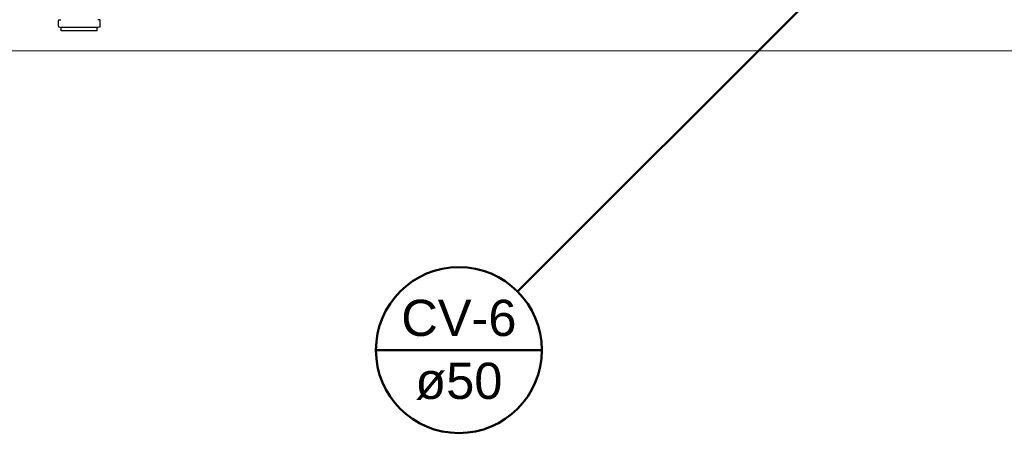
# Model space of a CAD drawing. Header units: millimetres. Extents: x -27714 to -5776, y 5810 to 9208.
# Tile 8 of 256: x -25733.05 to -25727.07, y 7026.34 to 7028.94. Entities that reach past the tile are written whole.
import ezdxf

# ---------------------------------------------------------------- set-up
doc = ezdxf.new("R2010")
doc.units = ezdxf.units.MM
doc.layers.add('CV-Indicação coluna', color=5, linetype='Continuous', lineweight=50)
for name, color, linetype in [('Simbolos', 5, 'Continuous'), ('Simbolos_int', 2, 'Continuous'), ('TEXTO', 7, 'Continuous'), ('TEXTO @ 100', 7, 'Continuous'), ('TEXTO @ 200', 7, 'Continuous')]:
    doc.layers.add(name, color=color, linetype=linetype)
doc.styles.add('Arial', font='arial.ttf')

# ---------------------------------------------------------------- blocks, each defined once
blk = doc.blocks.new('SIMBOLO NOMENCLATURA')
at = {"linetype": 'Continuous'}
blk.add_circle((-30, 0), 30, dxfattribs=at)
blk = doc.blocks.new('*U147')
at = {"layer": 'TEXTO @ 100', "linetype": 'Continuous', "xscale": 20, "yscale": 20, "zscale": 20}
blk.add_blockref('SIMBOLO NOMENCLATURA', (-25314.2283, 7009.9176), dxfattribs=at)
at = {"layer": 'TEXTO @ 200', "linetype": 'Continuous', "xscale": 40, "yscale": 40, "zscale": 40}
blk.add_blockref('SIMBOLO NOMENCLATURA', (-25314.2283, 7009.9176), dxfattribs=at)
blk = doc.blocks.new('*U151')
at = {"layer": 'TEXTO @ 100', "linetype": 'Continuous', "xscale": 20, "yscale": 20, "zscale": 20}
blk.add_blockref('SIMBOLO NOMENCLATURA', (-25312.5642, 7079.2502), dxfattribs=at)
at = {"layer": 'TEXTO @ 200', "linetype": 'Continuous', "xscale": 40, "yscale": 40, "zscale": 40}
blk.add_blockref('SIMBOLO NOMENCLATURA', (-25312.5642, 7079.2502), dxfattribs=at)
blk = doc.blocks.new('*U155')
at = {"layer": 'TEXTO @ 200', "linetype": 'Continuous', "xscale": 40, "yscale": 40, "zscale": 40}
blk.add_blockref('SIMBOLO NOMENCLATURA', (-23654.5269, 7584.9791), dxfattribs=at)
blk = doc.blocks.new('*U159')
at = {"layer": 'TEXTO @ 200', "linetype": 'Continuous', "xscale": 40, "yscale": 40, "zscale": 40}
blk.add_blockref('SIMBOLO NOMENCLATURA', (-23783.0676, 7189.4887), dxfattribs=at)

msp = doc.modelspace()

# ---------------------------------------------------------------- linework, layer by layer
at = {"color": 83, "linetype": 'Continuous', "lineweight": 0}
msp.add_line((-25726.9859, 7028.7489), (-25738.9859, 7028.7489), dxfattribs=at)
at = {"color": 7, "linetype": 'Continuous', "lineweight": 0}
msp.add_lwpolyline([(-25738.9859, 7028.7489), (-25726.9859, 7028.7489)], dxfattribs=at)
at = {"layer": 'CV-Indicação coluna'}
for p, q in [((-25730.0232, 7027.286), (-25728.2502, 7029.059)), ((-25730.8838, 7026.9295), (-25729.8755, 7026.9295))]:
    msp.add_line(p, q, dxfattribs=at)
msp.add_circle((-25730.3797, 7026.9295), 0.5041, dxfattribs=at)
at = {"layer": 'Simbolos'}
for p, q in [((-25732.813, 7028.8972), (-25732.813, 7028.9323)), ((-25732.81, 7028.8934), (-25732.7982, 7028.8902)), ((-25732.8093, 7028.9363), (-25732.7988, 7028.9372)), ((-25732.5615, 7028.8934), (-25732.5734, 7028.8902)), ((-25732.5622, 7028.9363), (-25732.5727, 7028.9372)), ((-25732.5586, 7028.8972), (-25732.5586, 7028.9323)), ((-25732.7952, 7028.8689), (-25732.7952, 7028.8863)), ((-25732.5764, 7028.8689), (-25732.7952, 7028.8689)), ((-25732.5764, 7028.8689), (-25732.5764, 7028.8863))]:
    msp.add_line(p, q, dxfattribs=at)
for points in [[(-25732.8093, 7028.9362), (-25732.81, 7028.9361), (-25732.8106, 7028.9359), (-25732.8112, 7028.9356), (-25732.8117, 7028.9352), (-25732.8121, 7028.9347), (-25732.8125, 7028.9341), (-25732.8128, 7028.9335), (-25732.8129, 7028.9329), (-25732.813, 7028.9322)], [(-25732.813, 7028.8972), (-25732.8129, 7028.8966), (-25732.8128, 7028.8961), (-25732.8126, 7028.8955), (-25732.8123, 7028.895), (-25732.812, 7028.8946), (-25732.8116, 7028.8942), (-25732.8111, 7028.8938), (-25732.8106, 7028.8936), (-25732.81, 7028.8934)], [(-25732.5586, 7028.9322), (-25732.5586, 7028.9329), (-25732.5588, 7028.9335), (-25732.5591, 7028.9341), (-25732.5594, 7028.9347), (-25732.5599, 7028.9352), (-25732.5604, 7028.9356), (-25732.561, 7028.9359), (-25732.5616, 7028.9361), (-25732.5622, 7028.9362)], [(-25732.5615, 7028.8934), (-25732.561, 7028.8936), (-25732.5605, 7028.8938), (-25732.56, 7028.8942), (-25732.5596, 7028.8946), (-25732.5592, 7028.895), (-25732.5589, 7028.8955), (-25732.5587, 7028.8961), (-25732.5586, 7028.8966), (-25732.5586, 7028.8972)], [(-25732.7952, 7028.8863), (-25732.7952, 7028.8869), (-25732.7953, 7028.8874), (-25732.7955, 7028.888), (-25732.7958, 7028.8885), (-25732.7962, 7028.8889), (-25732.7966, 7028.8893), (-25732.7971, 7028.8897), (-25732.7976, 7028.89), (-25732.7981, 7028.8901)], [(-25732.5734, 7028.8901), (-25732.574, 7028.89), (-25732.5745, 7028.8897), (-25732.575, 7028.8893), (-25732.5754, 7028.8889), (-25732.5757, 7028.8885), (-25732.576, 7028.888), (-25732.5762, 7028.8874), (-25732.5763, 7028.8869), (-25732.5764, 7028.8863)]]:
    msp.add_lwpolyline(points, dxfattribs=at)
at = {"layer": 'Simbolos_int'}
msp.add_line((-25732.5764, 7028.8894), (-25732.7952, 7028.8894), dxfattribs=at)

# ---------------------------------------------------------------- block references
at = {"layer": 'TEXTO'}
for name in ['*U155', '*U159', '*U151', '*U147']:
    msp.add_blockref(name, (0, 0), dxfattribs=at)

# ---------------------------------------------------------------- texts
at = {"layer": 'CV-Indicação coluna', "char_height": 0.22, "attachment_point": 8, "line_spacing_factor": 0.6, "style": 'Arial'}
for s, insert, width in [('CV-6', (-25730.3797, 7027.0121), 1.400488), ('ø50', (-25730.3797, 7026.6269), 1.059085)]:
    msp.add_mtext(s, dxfattribs=dict(at, insert=insert, width=width))

doc.saveas('drawing.dxf')
